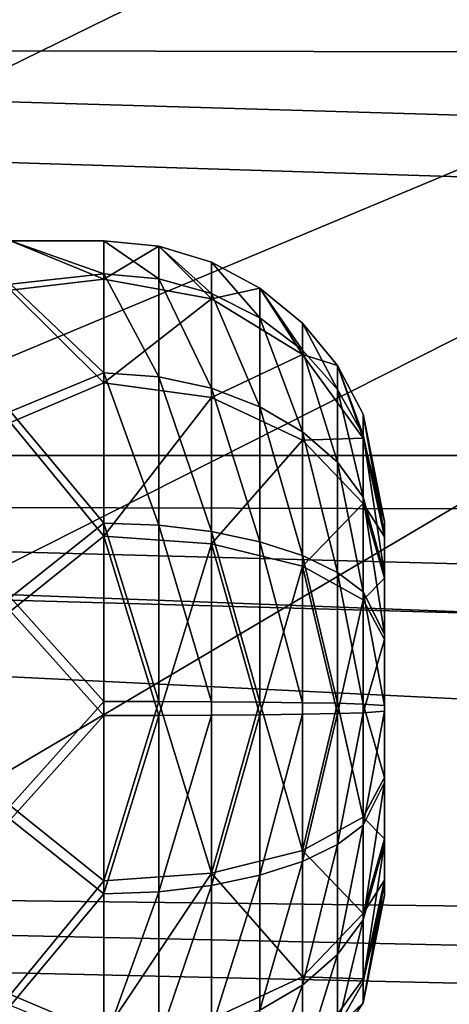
# Model space of a CAD drawing. Header units: metres. Extents: x 0 to 1004, y -708 to 0.
# Tile 65 of 116: x 279 to 302, y -163 to -110. Entities that reach past the tile are written whole.
import ezdxf

# ---------------------------------------------------------------- set-up
doc = ezdxf.new("R2010")
doc.units = ezdxf.units.M

msp = doc.modelspace()

# ---------------------------------------------------------------- linework, layer by layer
at = {"layer": 'top0123410'}
for points in [[(74.453918, -111.251724, 2111.123535), (64.21714, -84.262329, 2093.132324), (928.733643, -113.109207, 2112.361572)], [(64.21714, -84.262329, 2093.132324), (939.284973, -86.017784, 2094.30249), (928.733643, -113.109207, 2112.361572)], [(932.131714, -108.310623, 2112.649414), (71.917648, -108.310646, 2112.649414), (918.45813, -133.342072, 2129.335449)], [(71.917648, -108.310646, 2112.649414), (85.591202, -133.342072, 2129.335449), (918.45813, -133.342072, 2129.335449)], [(87.78653, -135.652328, 2127.388916), (74.453918, -111.251724, 2111.123535), (914.925781, -137.687225, 2128.745361)], [(74.453918, -111.251724, 2111.123535), (928.733643, -113.109207, 2112.361572), (914.925781, -137.687225, 2128.745361)], [(918.45813, -133.342072, 2129.335449), (85.591202, -133.342072, 2129.335449), (901.799438, -155.053757, 2143.80835)], [(85.591202, -133.342072, 2129.335449), (892.532837, -164.3479, 2150.003662), (901.799438, -155.053757, 2143.80835)], [(85.591202, -133.342072, 2129.335449), (102.249924, -155.053757, 2143.80835), (892.532837, -164.3479, 2150.003662)], [(104.082817, -156.892273, 2141.547363), (87.78653, -135.652328, 2127.388916), (879.812439, -175.058105, 2153.656738)], [(879.812439, -175.058105, 2153.656738), (87.78653, -135.652328, 2127.388916), (898.369934, -158.615219, 2142.695801)], [(87.78653, -135.652328, 2127.388916), (914.925781, -137.687225, 2128.745361), (898.369934, -158.615219, 2142.695801)], [(102.249924, -155.053757, 2143.80835), (882.837769, -172.413788, 2155.380371), (892.532837, -164.3479, 2150.003662)], [(882.837769, -172.413788, 2155.380371), (102.249924, -155.053757, 2143.80835), (820.797729, -194.344879, 2169.999756)], [(102.249924, -155.053757, 2143.80835), (111.516518, -164.3479, 2150.003662), (820.797729, -194.344879, 2169.999756)], [(122.609673, -173.853394, 2152.853516), (104.082817, -156.892273, 2141.547363), (820.797729, -195.290787, 2167.143799)], [(820.797729, -195.290787, 2167.143799), (104.082817, -156.892273, 2141.547363), (879.812439, -175.058105, 2153.656738)]]:
    msp.add_3dface(points, dxfattribs=at)
at = {"layer": 'top0123421'}
for points in [[(283.833527, -121.858116, 1806.10437), (283.833527, -123.905029, 1796.567017), (278.833527, -121.858116, 1806.10437)], [(283.833527, -123.905029, 1796.567017), (278.833527, -124.497009, 1795.295776), (278.833527, -121.858116, 1806.10437)], [(283.833527, -121.858116, 1806.10437), (278.833527, -121.858116, 1806.10437), (283.833527, -123.616806, 1815.698975)], [(278.833527, -121.858116, 1806.10437), (278.833527, -124.170227, 1816.987549), (283.833527, -123.616806, 1815.698975)], [(286.759857, -122.146309, 1806.108643), (283.833527, -121.858116, 1806.10437), (286.759857, -123.884712, 1815.592773)], [(283.833527, -121.858116, 1806.10437), (283.833527, -123.616806, 1815.698975), (286.759857, -123.884712, 1815.592773)], [(283.833527, -123.905029, 1796.567017), (283.833527, -121.858116, 1806.10437), (286.759857, -122.146309, 1806.108643)], [(289.573761, -124.953217, 1797.019775), (283.833527, -123.905029, 1796.567017), (286.759857, -122.146309, 1806.108643)], [(289.573761, -122.999794, 1806.121582), (286.759857, -122.146309, 1806.108643), (289.573761, -124.678154, 1815.277954)], [(286.759857, -122.146309, 1806.108643), (286.759857, -123.884712, 1815.592773), (289.573761, -124.678154, 1815.277954)], [(286.759857, -122.146309, 1806.108643), (289.573761, -122.999794, 1806.121582), (289.573761, -124.953217, 1797.019775)], [(292.167053, -124.385788, 1806.142456), (289.573761, -122.999794, 1806.121582), (292.167053, -125.966637, 1814.766846)], [(289.573761, -122.999794, 1806.121582), (289.573761, -124.678154, 1815.277954), (292.167053, -125.966637, 1814.766846)], [(289.573761, -124.953217, 1797.019775), (289.573761, -122.999794, 1806.121582), (292.167053, -124.385788, 1806.142456)], [(283.833527, -123.616806, 1815.698975), (278.833527, -124.170227, 1816.987549), (283.833527, -128.91333, 1823.890259)], [(286.759857, -123.884712, 1815.592773), (283.833527, -123.616806, 1815.698975), (286.759857, -129.120178, 1823.689575)], [(283.833527, -123.616806, 1815.698975), (283.833527, -128.91333, 1823.890259), (286.759857, -129.120178, 1823.689575)], [(283.833527, -123.905029, 1796.567017), (283.833527, -129.445908, 1788.53894), (278.833527, -124.497009, 1795.295776)], [(278.833527, -124.170227, 1816.987549), (278.833527, -130.975388, 1825.789673), (283.833527, -128.91333, 1823.890259)], [(283.833527, -129.445908, 1788.53894), (283.833527, -123.905029, 1796.567017), (289.573761, -124.953217, 1797.019775)], [(289.573761, -124.678154, 1815.277954), (286.759857, -123.884712, 1815.592773), (289.573761, -129.732788, 1823.095215)], [(286.759857, -123.884712, 1815.592773), (286.759857, -129.120178, 1823.689575), (289.573761, -129.732788, 1823.095215)], [(283.833527, -129.445908, 1788.53894), (278.833527, -131.56424, 1786.702515), (278.833527, -124.497009, 1795.295776)], [(294.440125, -127.93821, 1798.309204), (289.573761, -124.953217, 1797.019775), (292.167053, -124.385788, 1806.142456)], [(292.167053, -125.966637, 1814.766846), (289.573761, -124.678154, 1815.277954), (292.167053, -130.727585, 1822.129883)], [(289.573761, -124.678154, 1815.277954), (289.573761, -129.732788, 1823.095215), (292.167053, -130.727585, 1822.129883)], [(294.440125, -126.251022, 1806.170532), (292.167053, -124.385788, 1806.142456), (294.440125, -127.700638, 1814.079102)], [(292.167053, -124.385788, 1806.142456), (292.167053, -125.966637, 1814.766846), (294.440125, -127.700638, 1814.079102)], [(292.167053, -124.385788, 1806.142456), (294.440125, -126.251022, 1806.170532), (294.440125, -127.93821, 1798.309204)], [(289.573761, -130.241028, 1789.358398), (283.833527, -129.445908, 1788.53894), (289.573761, -124.953217, 1797.019775)], [(289.573761, -130.241028, 1789.358398), (289.573761, -124.953217, 1797.019775), (294.440125, -127.93821, 1798.309204)], [(294.440125, -127.700638, 1814.079102), (292.167053, -125.966637, 1814.766846), (294.440125, -132.066376, 1820.830811)], [(292.167053, -125.966637, 1814.766846), (292.167053, -130.727585, 1822.129883), (294.440125, -132.066376, 1820.830811)], [(296.305573, -128.523804, 1806.204712), (294.440125, -126.251022, 1806.170532), (296.305573, -129.813522, 1813.240967)], [(294.440125, -126.251022, 1806.170532), (294.440125, -127.700638, 1814.079102), (296.305573, -129.813522, 1813.240967)], [(294.440125, -126.251022, 1806.170532), (296.305573, -128.523804, 1806.204712), (294.440125, -127.93821, 1798.309204)], [(296.305573, -129.813522, 1813.240967), (294.440125, -127.700638, 1814.079102), (296.305573, -133.697693, 1819.247925)], [(294.440125, -127.700638, 1814.079102), (294.440125, -132.066376, 1820.830811), (296.305573, -133.697693, 1819.247925)], [(294.440125, -132.505356, 1791.692017), (289.573761, -130.241028, 1789.358398), (294.440125, -127.93821, 1798.309204)], [(294.440125, -127.93821, 1798.309204), (296.305573, -128.523804, 1806.204712), (297.691711, -132.405579, 1800.239014)], [(294.440125, -127.93821, 1798.309204), (297.691711, -132.405579, 1800.239014), (294.440125, -132.505356, 1791.692017)], [(283.833527, -128.91333, 1823.890259), (278.833527, -130.975388, 1825.789673), (283.833527, -136.94136, 1829.431152)], [(286.759857, -137.055664, 1829.166626), (283.833527, -128.91333, 1823.890259), (283.833527, -136.94136, 1829.431152)], [(286.759857, -129.120178, 1823.689575), (283.833527, -128.91333, 1823.890259), (286.759857, -137.055664, 1829.166626)], [(297.691711, -131.116821, 1806.243774), (296.305573, -128.523804, 1806.204712), (297.691711, -132.224106, 1812.284668)], [(296.305573, -128.523804, 1806.204712), (296.305573, -129.813522, 1813.240967), (297.691711, -132.224106, 1812.284668)], [(296.305573, -128.523804, 1806.204712), (297.691711, -131.116821, 1806.243774), (297.691711, -132.405579, 1800.239014)], [(283.833527, -129.445908, 1788.53894), (283.833527, -137.637207, 1783.242432), (278.833527, -131.56424, 1786.702515)], [(283.833527, -137.637207, 1783.242432), (283.833527, -129.445908, 1788.53894), (289.573761, -130.241028, 1789.358398)], [(289.573761, -129.732788, 1823.095215), (286.759857, -129.120178, 1823.689575), (289.573761, -137.39415, 1828.382935)], [(286.759857, -129.120178, 1823.689575), (286.759857, -137.055664, 1829.166626), (289.573761, -137.39415, 1828.382935)], [(292.167053, -130.727585, 1822.129883), (289.573761, -129.732788, 1823.095215), (292.167053, -137.943848, 1827.110474)], [(289.573761, -129.732788, 1823.095215), (289.573761, -137.39415, 1828.382935), (292.167053, -137.943848, 1827.110474)], [(297.691711, -132.224106, 1812.284668), (296.305573, -129.813522, 1813.240967), (297.691711, -135.558853, 1817.442017)], [(296.305573, -129.813522, 1813.240967), (296.305573, -133.697693, 1819.247925), (297.691711, -135.558853, 1817.442017)], [(289.573761, -138.058212, 1784.303833), (283.833527, -137.637207, 1783.242432), (289.573761, -130.241028, 1789.358398)], [(289.573761, -138.058212, 1784.303833), (289.573761, -130.241028, 1789.358398), (294.440125, -132.505356, 1791.692017)], [(278.833527, -130.975388, 1825.789673), (278.833527, -140.925751, 1830.767578), (283.833527, -136.94136, 1829.431152)], [(294.440125, -132.066376, 1820.830811), (292.167053, -130.727585, 1822.129883), (294.440125, -138.683594, 1825.397949)], [(292.167053, -130.727585, 1822.129883), (292.167053, -137.943848, 1827.110474), (294.440125, -138.683594, 1825.397949)], [(283.833527, -137.637207, 1783.242432), (278.833527, -141.660034, 1782.026733), (278.833527, -131.56424, 1786.702515)], [(298.833527, -136.856415, 1806.330322), (297.691711, -131.116821, 1806.243774), (298.833527, -137.559891, 1810.168213)], [(297.691711, -131.116821, 1806.243774), (297.691711, -132.224106, 1812.284668), (298.833527, -137.559891, 1810.168213)], [(297.691711, -131.116821, 1806.243774), (298.833527, -136.856415, 1806.330322), (297.691711, -132.405579, 1800.239014)], [(296.305573, -133.697693, 1819.247925), (294.440125, -132.066376, 1820.830811), (296.305573, -139.584991, 1823.311279)], [(294.440125, -132.066376, 1820.830811), (294.440125, -138.683594, 1825.397949), (296.305573, -139.584991, 1823.311279)], [(294.440125, -139.257156, 1787.326294), (289.573761, -138.058212, 1784.303833), (294.440125, -132.505356, 1791.692017)], [(297.691711, -132.405579, 1800.239014), (297.691711, -135.894165, 1795.184448), (294.440125, -132.505356, 1791.692017)], [(294.440125, -132.505356, 1791.692017), (297.691711, -135.894165, 1795.184448), (294.440125, -139.257156, 1787.326294)], [(298.833527, -137.559891, 1810.168213), (297.691711, -132.224106, 1812.284668), (298.833527, -139.678497, 1813.444702)], [(297.691711, -132.224106, 1812.284668), (297.691711, -135.558853, 1817.442017), (298.833527, -139.678497, 1813.444702)], [(298.833527, -136.856415, 1806.330322), (298.833527, -137.675186, 1802.515381), (297.691711, -132.405579, 1800.239014)], [(297.691711, -132.405579, 1800.239014), (298.833527, -137.675186, 1802.515381), (297.691711, -135.894165, 1795.184448)], [(297.691711, -135.558853, 1817.442017), (296.305573, -133.697693, 1819.247925), (297.691711, -140.613373, 1820.930664)], [(296.305573, -133.697693, 1819.247925), (296.305573, -139.584991, 1823.311279), (297.691711, -140.613373, 1820.930664)], [(298.833527, -139.678497, 1813.444702), (297.691711, -135.558853, 1817.442017), (298.833527, -142.889709, 1815.661011)], [(297.691711, -135.558853, 1817.442017), (297.691711, -140.613373, 1820.930664), (298.833527, -142.889709, 1815.661011)], [(297.691711, -135.894165, 1795.184448), (297.691711, -141.051483, 1791.849731), (294.440125, -139.257156, 1787.326294)], [(298.833527, -137.675186, 1802.515381), (298.833527, -139.891525, 1799.304199), (297.691711, -135.894165, 1795.184448)], [(297.691711, -135.894165, 1795.184448), (298.833527, -139.891525, 1799.304199), (297.691711, -141.051483, 1791.849731)], [(283.833527, -136.94136, 1829.431152), (278.833527, -140.925751, 1830.767578), (283.833527, -146.478699, 1831.478027)], [(286.759857, -146.483047, 1831.189941), (286.759857, -137.055664, 1829.166626), (283.833527, -136.94136, 1829.431152)], [(283.833527, -136.94136, 1829.431152), (283.833527, -146.478699, 1831.478027), (286.759857, -146.483047, 1831.189941)], [(289.573761, -146.495895, 1830.336426), (286.759857, -137.055664, 1829.166626), (286.759857, -146.483047, 1831.189941)], [(289.573761, -137.39415, 1828.382935), (286.759857, -137.055664, 1829.166626), (289.573761, -146.495895, 1830.336426)], [(298.833527, -137.559891, 1810.168213), (298.833527, -156.854141, 1806.631592), (298.833527, -136.856415, 1806.330322)], [(298.833527, -156.854141, 1806.631592), (298.833527, -156.150681, 1802.793701), (298.833527, -136.856415, 1806.330322)], [(298.833527, -136.856415, 1806.330322), (298.833527, -156.150681, 1802.793701), (298.833527, -137.675186, 1802.515381)], [(283.833527, -137.637207, 1783.242432), (283.833527, -147.231873, 1781.483765), (278.833527, -141.660034, 1782.026733)], [(289.573761, -138.058212, 1784.303833), (286.759857, -147.227524, 1781.771973), (283.833527, -137.637207, 1783.242432)], [(286.759857, -147.227524, 1781.771973), (283.833527, -147.231873, 1781.483765), (283.833527, -137.637207, 1783.242432)], [(292.167053, -137.943848, 1827.110474), (289.573761, -137.39415, 1828.382935), (292.167053, -146.516785, 1828.950439)], [(289.573761, -137.39415, 1828.382935), (289.573761, -146.495895, 1830.336426), (292.167053, -146.516785, 1828.950439)], [(298.833527, -139.678497, 1813.444702), (298.833527, -156.035385, 1810.446533), (298.833527, -137.559891, 1810.168213)], [(298.833527, -156.035385, 1810.446533), (298.833527, -156.854141, 1806.631592), (298.833527, -137.559891, 1810.168213)], [(298.833527, -156.150681, 1802.793701), (298.833527, -154.032059, 1799.517212), (298.833527, -137.675186, 1802.515381)], [(298.833527, -137.675186, 1802.515381), (298.833527, -154.032059, 1799.517212), (298.833527, -139.891525, 1799.304199)], [(289.573761, -147.214676, 1782.625488), (286.759857, -147.227524, 1781.771973), (289.573761, -138.058212, 1784.303833)], [(292.167053, -147.193787, 1784.011475), (289.573761, -138.058212, 1784.303833), (294.440125, -139.257156, 1787.326294)], [(292.167053, -147.193787, 1784.011475), (289.573761, -147.214676, 1782.625488), (289.573761, -138.058212, 1784.303833)], [(294.440125, -138.683594, 1825.397949), (292.167053, -137.943848, 1827.110474), (294.440125, -146.544876, 1827.085205)], [(292.167053, -137.943848, 1827.110474), (292.167053, -146.516785, 1828.950439), (294.440125, -146.544876, 1827.085205)], [(296.305573, -139.584991, 1823.311279), (294.440125, -138.683594, 1825.397949), (296.305573, -146.579117, 1824.812378)], [(294.440125, -138.683594, 1825.397949), (294.440125, -146.544876, 1827.085205), (296.305573, -146.579117, 1824.812378)], [(294.440125, -147.165695, 1785.876709), (292.167053, -147.193787, 1784.011475), (294.440125, -139.257156, 1787.326294)], [(294.440125, -147.165695, 1785.876709), (294.440125, -139.257156, 1787.326294), (296.305573, -147.131454, 1788.149414)], [(294.440125, -139.257156, 1787.326294), (297.691711, -141.051483, 1791.849731), (296.305573, -147.131454, 1788.149414)], [(297.691711, -140.613373, 1820.930664), (296.305573, -139.584991, 1823.311279), (297.691711, -146.618179, 1822.21936)], [(296.305573, -139.584991, 1823.311279), (296.305573, -146.579117, 1824.812378), (297.691711, -146.618179, 1822.21936)], [(298.833527, -139.891525, 1799.304199), (298.833527, -143.168045, 1797.185547), (297.691711, -141.051483, 1791.849731)], [(298.833527, -142.889709, 1815.661011), (298.833527, -153.819031, 1813.657715), (298.833527, -139.678497, 1813.444702)], [(298.833527, -153.819031, 1813.657715), (298.833527, -156.035385, 1810.446533), (298.833527, -139.678497, 1813.444702)], [(298.833527, -154.032059, 1799.517212), (298.833527, -150.820847, 1797.300781), (298.833527, -139.891525, 1799.304199)], [(298.833527, -139.891525, 1799.304199), (298.833527, -150.820847, 1797.300781), (298.833527, -143.168045, 1797.185547)], [(278.833527, -140.925751, 1830.767578), (278.833527, -152.050537, 1830.935181), (283.833527, -146.478699, 1831.478027)], [(298.833527, -142.889709, 1815.661011), (297.691711, -140.613373, 1820.930664), (298.833527, -146.704651, 1816.479736)], [(297.691711, -140.613373, 1820.930664), (297.691711, -146.618179, 1822.21936), (298.833527, -146.704651, 1816.479736)], [(296.305573, -147.131454, 1788.149414), (297.691711, -141.051483, 1791.849731), (297.691711, -147.092392, 1790.742432)], [(297.691711, -141.051483, 1791.849731), (298.833527, -143.168045, 1797.185547), (297.691711, -147.092392, 1790.742432)], [(283.833527, -147.231873, 1781.483765), (278.833527, -152.784821, 1782.194336), (278.833527, -141.660034, 1782.026733)], [(298.833527, -146.704651, 1816.479736), (298.833527, -150.542511, 1815.776367), (298.833527, -142.889709, 1815.661011)], [(298.833527, -150.542511, 1815.776367), (298.833527, -153.819031, 1813.657715), (298.833527, -142.889709, 1815.661011)], [(298.833527, -143.168045, 1797.185547), (298.833527, -147.00592, 1796.482056), (297.691711, -147.092392, 1790.742432)], [(298.833527, -150.820847, 1797.300781), (298.833527, -147.00592, 1796.482056), (298.833527, -143.168045, 1797.185547)], [(283.833527, -146.478699, 1831.478027), (278.833527, -152.050537, 1830.935181), (283.833527, -156.073364, 1829.71936)], [(283.833527, -146.478699, 1831.478027), (283.833527, -156.073364, 1829.71936), (286.759857, -146.483047, 1831.189941)], [(286.759857, -146.483047, 1831.189941), (283.833527, -156.073364, 1829.71936), (289.573761, -155.652359, 1828.658081)], [(289.573761, -155.652359, 1828.658081), (289.573761, -146.495895, 1830.336426), (286.759857, -146.483047, 1831.189941)], [(292.167053, -146.516785, 1828.950439), (289.573761, -146.495895, 1830.336426), (289.573761, -155.652359, 1828.658081)], [(294.440125, -154.453415, 1825.63562), (292.167053, -146.516785, 1828.950439), (289.573761, -155.652359, 1828.658081)], [(294.440125, -146.544876, 1827.085205), (292.167053, -146.516785, 1828.950439), (294.440125, -154.453415, 1825.63562)], [(296.305573, -146.579117, 1824.812378), (294.440125, -146.544876, 1827.085205), (294.440125, -154.453415, 1825.63562)], [(296.305573, -146.579117, 1824.812378), (294.440125, -154.453415, 1825.63562), (297.691711, -152.659073, 1821.112061)], [(297.691711, -146.618179, 1822.21936), (296.305573, -146.579117, 1824.812378), (297.691711, -152.659073, 1821.112061)], [(298.833527, -146.704651, 1816.479736), (297.691711, -146.618179, 1822.21936), (298.833527, -150.542511, 1815.776367)], [(297.691711, -146.618179, 1822.21936), (297.691711, -152.659073, 1821.112061), (298.833527, -150.542511, 1815.776367)], [(283.833527, -147.231873, 1781.483765), (283.833527, -156.769196, 1783.53064), (278.833527, -152.784821, 1782.194336)], [(286.759857, -156.654907, 1783.795288), (283.833527, -156.769196, 1783.53064), (286.759857, -147.227524, 1781.771973)], [(283.833527, -156.769196, 1783.53064), (283.833527, -147.231873, 1781.483765), (286.759857, -147.227524, 1781.771973)], [(286.759857, -156.654907, 1783.795288), (289.573761, -147.214676, 1782.625488), (289.573761, -156.316406, 1784.578857)], [(286.759857, -147.227524, 1781.771973), (289.573761, -147.214676, 1782.625488), (286.759857, -156.654907, 1783.795288)], [(292.167053, -155.766724, 1785.851318), (289.573761, -156.316406, 1784.578857), (292.167053, -147.193787, 1784.011475)], [(289.573761, -156.316406, 1784.578857), (289.573761, -147.214676, 1782.625488), (292.167053, -147.193787, 1784.011475)], [(294.440125, -155.026978, 1787.563843), (292.167053, -155.766724, 1785.851318), (294.440125, -147.165695, 1785.876709)], [(292.167053, -155.766724, 1785.851318), (292.167053, -147.193787, 1784.011475), (294.440125, -147.165695, 1785.876709)], [(294.440125, -147.165695, 1785.876709), (296.305573, -147.131454, 1788.149414), (294.440125, -155.026978, 1787.563843)], [(296.305573, -147.131454, 1788.149414), (296.305573, -154.12558, 1789.650513), (294.440125, -155.026978, 1787.563843)], [(296.305573, -154.12558, 1789.650513), (297.691711, -147.092392, 1790.742432), (297.691711, -153.097183, 1792.03125)], [(296.305573, -147.131454, 1788.149414), (297.691711, -147.092392, 1790.742432), (296.305573, -154.12558, 1789.650513)], [(297.691711, -147.092392, 1790.742432), (298.833527, -147.00592, 1796.482056), (297.691711, -153.097183, 1792.03125)], [(298.833527, -147.00592, 1796.482056), (298.833527, -150.820847, 1797.300781), (297.691711, -153.097183, 1792.03125)], [(298.833527, -150.542511, 1815.776367), (297.691711, -152.659073, 1821.112061), (298.833527, -153.819031, 1813.657715)], [(297.691711, -153.097183, 1792.03125), (298.833527, -150.820847, 1797.300781), (297.691711, -158.151718, 1795.519775)], [(298.833527, -150.820847, 1797.300781), (298.833527, -154.032059, 1799.517212), (297.691711, -158.151718, 1795.519775)], [(278.833527, -152.050537, 1830.935181), (278.833527, -162.146332, 1826.259277), (283.833527, -156.073364, 1829.71936)], [(283.833527, -156.769196, 1783.53064), (278.833527, -162.735184, 1787.172119), (278.833527, -152.784821, 1782.194336)], [(297.691711, -152.659073, 1821.112061), (294.440125, -154.453415, 1825.63562), (297.691711, -157.816406, 1817.777344)], [(296.305573, -160.012878, 1793.713867), (296.305573, -154.12558, 1789.650513), (297.691711, -153.097183, 1792.03125)], [(297.691711, -158.151718, 1795.519775), (296.305573, -160.012878, 1793.713867), (297.691711, -153.097183, 1792.03125)], [(297.691711, -152.659073, 1821.112061), (297.691711, -157.816406, 1817.777344), (298.833527, -153.819031, 1813.657715)], [(294.440125, -155.026978, 1787.563843), (296.305573, -154.12558, 1789.650513), (294.440125, -161.64418, 1792.130981)], [(296.305573, -154.12558, 1789.650513), (296.305573, -160.012878, 1793.713867), (294.440125, -161.64418, 1792.130981)], [(298.833527, -153.819031, 1813.657715), (297.691711, -157.816406, 1817.777344), (298.833527, -156.035385, 1810.446533)], [(297.691711, -158.151718, 1795.519775), (298.833527, -154.032059, 1799.517212), (297.691711, -161.486465, 1800.677124)], [(298.833527, -154.032059, 1799.517212), (298.833527, -156.150681, 1802.793701), (297.691711, -161.486465, 1800.677124)], [(294.440125, -154.453415, 1825.63562), (289.573761, -155.652359, 1828.658081), (294.440125, -161.205215, 1821.269775)], [(294.440125, -154.453415, 1825.63562), (294.440125, -161.205215, 1821.269775), (297.691711, -157.816406, 1817.777344)], [(294.440125, -161.64418, 1792.130981), (292.167053, -162.982971, 1790.831909), (294.440125, -155.026978, 1787.563843)], [(292.167053, -162.982971, 1790.831909), (292.167053, -155.766724, 1785.851318), (294.440125, -155.026978, 1787.563843)], [(283.833527, -156.073364, 1829.71936), (283.833527, -164.264664, 1824.422852), (289.573761, -155.652359, 1828.658081)], [(289.573761, -155.652359, 1828.658081), (283.833527, -164.264664, 1824.422852), (289.573761, -163.469528, 1823.603394)], [(289.573761, -155.652359, 1828.658081), (289.573761, -163.469528, 1823.603394), (294.440125, -161.205215, 1821.269775)], [(292.167053, -162.982971, 1790.831909), (289.573761, -163.977783, 1789.866699), (292.167053, -155.766724, 1785.851318)], [(289.573761, -163.977783, 1789.866699), (289.573761, -156.316406, 1784.578857), (292.167053, -155.766724, 1785.851318)], [(283.833527, -156.073364, 1829.71936), (278.833527, -162.146332, 1826.259277), (283.833527, -164.264664, 1824.422852)], [(297.691711, -157.816406, 1817.777344), (297.691711, -161.304993, 1812.722778), (298.833527, -156.035385, 1810.446533)], [(298.833527, -156.035385, 1810.446533), (297.691711, -161.304993, 1812.722778), (298.833527, -156.854141, 1806.631592)], [(297.691711, -161.486465, 1800.677124), (298.833527, -156.150681, 1802.793701), (297.691711, -162.59375, 1806.718018)], [(298.833527, -156.150681, 1802.793701), (298.833527, -156.854141, 1806.631592), (297.691711, -162.59375, 1806.718018)], [(283.833527, -156.769196, 1783.53064), (283.833527, -164.797226, 1789.071533), (278.833527, -162.735184, 1787.172119)], [(286.759857, -164.590378, 1789.272217), (283.833527, -164.797226, 1789.071533), (286.759857, -156.654907, 1783.795288)], [(283.833527, -164.797226, 1789.071533), (283.833527, -156.769196, 1783.53064), (286.759857, -156.654907, 1783.795288)], [(286.759857, -164.590378, 1789.272217), (286.759857, -156.654907, 1783.795288), (289.573761, -156.316406, 1784.578857)], [(289.573761, -163.977783, 1789.866699), (286.759857, -164.590378, 1789.272217), (289.573761, -156.316406, 1784.578857)], [(297.691711, -161.304993, 1812.722778), (297.691711, -162.59375, 1806.718018), (298.833527, -156.854141, 1806.631592)], [(297.691711, -157.816406, 1817.777344), (294.440125, -161.205215, 1821.269775), (297.691711, -161.304993, 1812.722778)], [(297.691711, -161.486465, 1800.677124), (296.305573, -163.897034, 1799.720947), (297.691711, -158.151718, 1795.519775)], [(296.305573, -163.897034, 1799.720947), (296.305573, -160.012878, 1793.713867), (297.691711, -158.151718, 1795.519775)], [(294.440125, -161.64418, 1792.130981), (296.305573, -160.012878, 1793.713867), (294.440125, -166.009933, 1798.882813)], [(296.305573, -160.012878, 1793.713867), (296.305573, -163.897034, 1799.720947), (294.440125, -166.009933, 1798.882813)], [(294.440125, -161.205215, 1821.269775), (289.573761, -163.469528, 1823.603394), (294.440125, -165.772354, 1814.652588)], [(294.440125, -161.205215, 1821.269775), (294.440125, -165.772354, 1814.652588), (297.691711, -161.304993, 1812.722778)], [(297.691711, -161.304993, 1812.722778), (294.440125, -165.772354, 1814.652588), (297.691711, -162.59375, 1806.718018)], [(297.691711, -161.486465, 1800.677124), (297.691711, -162.59375, 1806.718018), (296.305573, -163.897034, 1799.720947)], [(294.440125, -166.009933, 1798.882813), (292.167053, -167.743927, 1798.194946), (294.440125, -161.64418, 1792.130981)], [(292.167053, -167.743927, 1798.194946), (292.167053, -162.982971, 1790.831909), (294.440125, -161.64418, 1792.130981)], [(278.833527, -162.146332, 1826.259277), (278.833527, -169.213562, 1817.666016), (283.833527, -164.264664, 1824.422852)], [(294.440125, -165.772354, 1814.652588), (294.440125, -167.459549, 1806.791382), (297.691711, -162.59375, 1806.718018)], [(297.691711, -162.59375, 1806.718018), (294.440125, -167.459549, 1806.791382), (296.305573, -163.897034, 1799.720947)]]:
    msp.add_3dface(points, dxfattribs=at)
at = {"layer": 'top0123459'}
for points in [[(994.049377, -10, 90), (217.024673, -653.266907, 90), (10, -10, 90)], [(787.024658, -653.266907, 90), (217.024673, -653.266907, 90), (994.049377, -10, 90)], [(262.337708, -69.780937, 117.120087), (64.753654, -187.940216, 115.05761), (310.246368, -71.936363, 117.082466)], [(64.753654, -187.940216, 115.05761), (358.174194, -73.613029, 117.0532), (310.246368, -71.936363, 117.082466)], [(64.753654, -187.940216, 115.05761), (62.34153, -218.630936, 114.521904), (358.174194, -73.613029, 117.0532)], [(62.34153, -218.630936, 114.521904), (406.116364, -74.810768, 117.032295), (358.174194, -73.613029, 117.0532)], [(60.485558, -249.360291, 113.985519), (59.186348, -280.118225, 113.448639), (406.116364, -74.810768, 117.032295)], [(406.116364, -74.810768, 117.032295), (59.186348, -280.118225, 113.448639), (489.911316, -508.234344, 109.46685)], [(62.34153, -218.630936, 114.521904), (60.485558, -249.360291, 113.985519), (406.116364, -74.810768, 117.032295)]]:
    msp.add_3dface(points, dxfattribs=at)

doc.saveas('drawing.dxf')
